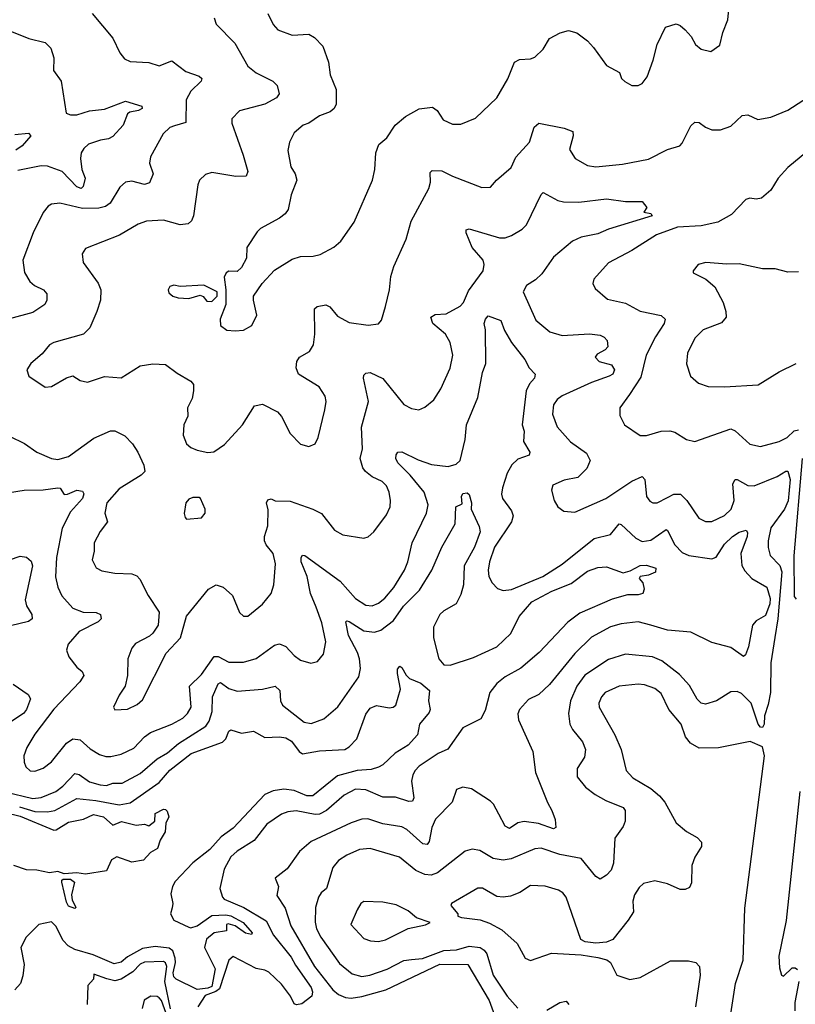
# Model space of a CAD drawing. Extents: x 1245432 to 1420865, y 606325 to 671314.
# Tile 183 of 256: x 1334964 to 1338641, y 649116 to 653786. Entities that reach past the tile are written whole.
import ezdxf

# ---------------------------------------------------------------- set-up
doc = ezdxf.new("R2010")
doc.units = 0

msp = doc.modelspace()

# ---------------------------------------------------------------- linework, layer by layer
at = {"layer": '0CON20XD'}
for points in [[(1335940, 652505), (1335940, 652435), (1335913.5, 652365), (1335916.2, 652335), (1335945, 652313.8), (1335985, 652310), (1336025, 652313.3), (1336063.9, 652336.1), (1336087.5, 652385), (1336071.2, 652455), (1336072.5, 652475), (1336112.5, 652535), (1336171.9, 652598.1), (1336255, 652650), (1336295, 652662.5), (1336355, 652664.3), (1336388.1, 652671.9), (1336452.3, 652707.7), (1336486.2, 652735), (1336549.2, 652825), (1336636, 653025), (1336647.5, 653075), (1336651.9, 653155), (1336665.6, 653194.4), (1336703.8, 653225), (1336742.9, 653285), (1336792.9, 653327.1), (1336857, 653363), (1336920.9, 653370.9), (1336942.9, 653355), (1336971.5, 653311.5), (1337015, 653290), (1337055, 653290.8), (1337125, 653319.2), (1337225.3, 653414.7), (1337278.5, 653505), (1337310, 653585), (1337333.6, 653596.4), (1337385, 653600.5), (1337405, 653608.1), (1337445, 653646), (1337475, 653696), (1337526.4, 653723.6), (1337565, 653734.4), (1337605, 653724.2), (1337655, 653686), (1337684.5, 653654.5), (1337745, 653568), (1337806.7, 653535), (1337816.4, 653506.4), (1337832.7, 653492.7), (1337865, 653473.3), (1337895, 653473.3), (1337915, 653482.5), (1337938.8, 653515), (1337966.8, 653593.2), (1337985, 653667.5), (1338025, 653750), (1338075, 653765.7), (1338095, 653758.6), (1338118.5, 653738.5), (1338146.9, 653706.9), (1338167.6, 653667.6), (1338195, 653646), (1338240, 653635), (1338283.3, 653665), (1338297.1, 653725), (1338321.5, 653785), (1338329.6, 653885)], [(1335307.1, 653815), (1335405, 653697.5), (1335438.7, 653628.7), (1335460.9, 653600.9), (1335487, 653587), (1335575, 653582.9), (1335625, 653567.1), (1335685, 653590.8), (1335750.7, 653540.7), (1335815, 653518.6), (1335826.9, 653506.9), (1335824.2, 653495), (1335775, 653446.5), (1335752.7, 653405), (1335751.2, 653298.8), (1335697, 653283), (1335675, 653274), (1335644.3, 653245), (1335582.9, 653135), (1335578.5, 653105), (1335595.6, 653055), (1335578.5, 653011.5), (1335555, 653004.7), (1335495, 653020.4), (1335465, 653015.6), (1335438.5, 652991.5), (1335393.1, 652915), (1335369.9, 652900.1), (1335338.7, 652891.3), (1335260.8, 652890.8), (1335154.5, 652915.5), (1335115, 652911.4), (1335097.9, 652902.1), (1335075, 652871.2), (1335026.7, 652775), (1334978.2, 652645), (1334987, 652587), (1335011.5, 652545), (1335032.9, 652525), (1335075.6, 652505), (1335092.9, 652485), (1335091.5, 652455), (1335082.7, 652435), (1335025, 652397.3), (1334915, 652366.7)], [(1335885.6, 653795), (1335894.3, 653765), (1335983.8, 653673.8), (1336044.3, 653565), (1336084.2, 653534.2), (1336164, 653495), (1336184.4, 653474.4), (1336194.4, 653435), (1336180.5, 653415), (1336125, 653386), (1336005, 653354.3), (1335969.2, 653315), (1335970, 653295), (1336023.6, 653143.6), (1336044.3, 653065.7), (1336036.8, 653043.2), (1335988.3, 653041.7), (1335875, 653061.9), (1335845, 653051.4), (1335815.8, 653025), (1335807.6, 653002.4), (1335786.7, 652855), (1335777.3, 652832.7), (1335762.1, 652817.9), (1335725, 652813.6), (1335645, 652835.4), (1335565, 652831.1), (1335525, 652815.6), (1335436.7, 652763.3), (1335275, 652700), (1335260, 652675), (1335263.8, 652635), (1335336.3, 652536.3), (1335348.9, 652505), (1335346.7, 652455), (1335328.7, 652401.3), (1335295.7, 652324.3), (1335266.7, 652295), (1335125, 652255.7), (1335105, 652243.3)], [(1336140, 653815), (1336165, 653763.8), (1336187.8, 653737.8), (1336255, 653712.2), (1336335, 653717.1), (1336361.2, 653701.2), (1336400.6, 653660.6), (1336428.1, 653585), (1336435.6, 653525), (1336464.2, 653455), (1336464.2, 653385), (1336454.2, 653365), (1336435, 653348.1), (1336385, 653329.4), (1336335, 653294.4), (1336306.7, 653285), (1336265, 653248.8), (1336242.5, 653205), (1336234.2, 653165), (1336248.7, 653088.7), (1336268.9, 653055), (1336277.3, 653025), (1336250.9, 652955), (1336236.7, 652885), (1336222.5, 652865), (1336195.4, 652844.6), (1336105, 652796.2), (1336089.5, 652780.5), (1336040, 652705), (1336038.8, 652655), (1336015, 652610), (1335995, 652591.2), (1335955, 652592.5), (1335942.5, 652585), (1335932.5, 652565), (1335940, 652505)], [(1334925, 653730), (1335006.8, 653696.8), (1335085, 653678), (1335110.5, 653650.5), (1335125.7, 653605.7), (1335124, 653545), (1335160, 653495), (1335183.3, 653343.3), (1335204.6, 653334.6), (1335235, 653333.9), (1335295, 653353.1), (1335365, 653361.8), (1335465, 653400), (1335542, 653375), (1335544, 653365), (1335526, 653355), (1335485, 653347.8), (1335475, 653339.2), (1335453.6, 653286.4), (1335405, 653231.2), (1335385, 653220.8), (1335346.2, 653213.8), (1335289.2, 653195), (1335267.1, 653175), (1335255.7, 653155), (1335252.1, 653127.9), (1335258.5, 653075), (1335274.4, 653035), (1335264.2, 652995), (1335255.4, 652984.6), (1335235, 652992.7), (1335165, 653065.3), (1335095, 653091.2), (1335065, 653092.8), (1334955, 653070.9)], [(1335105, 652243.3), (1335069.5, 652200.5), (1335016.7, 652155), (1334997.5, 652125), (1335007.5, 652095), (1335085, 652042.5), (1335115, 652046.5), (1335185, 652087.7), (1335215, 652096.9), (1335250, 652075), (1335285, 652066.9), (1335365, 652094.4), (1335445, 652087.5), (1335535, 652144.3), (1335595, 652154.4), (1335655, 652150.8), (1335709.5, 652109.5), (1335775, 652070.8), (1335787.5, 652055), (1335788.1, 652025), (1335780.9, 651989.1), (1335759.4, 651945), (1335760, 651905), (1335741.4, 651865), (1335739.2, 651815), (1335754.6, 651774.6), (1335775, 651757.5), (1335804.3, 651744.3), (1335855, 651732.9), (1335884.2, 651735.8), (1335935, 651770.8), (1336020, 651865), (1336076.2, 651955), (1336115, 651962.9), (1336185.5, 651925.5), (1336205, 651903.8), (1336245, 651823.8), (1336295, 651772), (1336335, 651762), (1336363.8, 651775), (1336379.2, 651805), (1336409.4, 651935), (1336415.7, 651975), (1336411.2, 652001.2), (1336383.8, 652045), (1336286, 652105), (1336274.4, 652135), (1336278.1, 652165), (1336290, 652185), (1336337, 652213), (1336356.3, 652243.7), (1336362.3, 652295), (1336360.8, 652415), (1336374.5, 652425.5), (1336415, 652434.3), (1336434.5, 652424.5), (1336470.2, 652380.2), (1336525, 652350), (1336615, 652337.5), (1336665, 652343.3), (1336678.8, 652361.2), (1336698.1, 652425), (1336716.4, 652505), (1336722.6, 652567.4), (1336736.7, 652615), (1336796, 652745), (1336820.2, 652829.8), (1336903.8, 652985), (1336910.8, 653015), (1336909.5, 653060.5), (1336919.2, 653070.8), (1336965, 653069.1), (1337015, 653043.8), (1337155, 652990.6), (1337195, 652992), (1337223.8, 653025), (1337294.3, 653085), (1337315, 653133.8), (1337380.5, 653205), (1337403.3, 653276.7), (1337425, 653295.7), (1337545, 653270.8), (1337586, 653256), (1337588.1, 653235), (1337570.5, 653170.5), (1337596.9, 653126.9), (1337656.2, 653095), (1337695, 653088.8), (1337821.1, 653101.1), (1337945.4, 653124.6), (1338035, 653170.8), (1338092.7, 653187.3), (1338105, 653200), (1338145, 653282), (1338165, 653300), (1338185, 653298.8), (1338215, 653276), (1338245, 653262.9), (1338286.4, 653263.6), (1338335, 653280.8), (1338387.9, 653332.1), (1338415, 653334.3), (1338463, 653313), (1338525, 653323.8), (1338605, 653356.9), (1338725, 653434)], [(1334941.1, 653241.1), (1335005, 653247.1), (1335015.7, 653235), (1334975, 653188.2), (1334945, 653166.7)], [(1338695, 653159.4), (1338604.8, 653085.2), (1338558.9, 653035), (1338525, 652978.1), (1338480.6, 652939.4), (1338455.8, 652934.2), (1338425, 652940), (1338406.6, 652933.4), (1338337.8, 652862.2), (1338274.1, 652825.9), (1338195, 652808.1), (1338082.4, 652802.4), (1337982, 652765), (1337865, 652691.4), (1337755, 652632.5), (1337686.2, 652555), (1337681.2, 652535), (1337691.2, 652511.2), (1337750, 652460), (1337835, 652441.4), (1337905, 652404.2), (1338005, 652382.9), (1338024, 652365), (1338018.9, 652345), (1337978.1, 652281.9), (1337933.5, 652195), (1337908.8, 652091.2), (1337855, 652008.9), (1337809.2, 651945), (1337808.8, 651908.8), (1337831.2, 651865), (1337905, 651814.4), (1337935, 651813.3), (1338005, 651834.5), (1338045, 651836.5), (1338069.2, 651829.2), (1338124.4, 651794.4), (1338164.1, 651785.9), (1338335, 651846.2), (1338355, 651836.7), (1338425, 651772.5), (1338475, 651761.5), (1338563.8, 651785), (1338602.5, 651805), (1338635, 651835.7), (1338655, 651841.2)], [(1334915, 651810.4), (1334985.8, 651775.8), (1335045, 651735.6), (1335114.7, 651704.7), (1335145, 651700.4), (1335195.3, 651714.7), (1335315, 651801.1), (1335394.6, 651835.4), (1335415, 651836.7), (1335462.7, 651812.7), (1335498.8, 651775), (1335524.2, 651735), (1335552.8, 651672.8), (1335557.3, 651642.7), (1335539.2, 651625), (1335435, 651561.1), (1335376.5, 651495), (1335367.3, 651445), (1335380.5, 651405), (1335345, 651359.2), (1335316.7, 651305), (1335316.9, 651265), (1335307.8, 651225), (1335325.6, 651185.6), (1335352.6, 651172.6), (1335415, 651161.5), (1335495, 651158.5), (1335518.3, 651148.3), (1335533.1, 651133.1), (1335572.5, 651055), (1335625.5, 650975.5), (1335620, 650915), (1335595, 650876.7), (1335578.3, 650861.7), (1335512.8, 650827.2), (1335495.8, 650805), (1335476, 650755), (1335474.2, 650675), (1335464.2, 650625), (1335435, 650582.5), (1335407.5, 650525), (1335415, 650512.5), (1335475, 650516.2), (1335521.2, 650538.8), (1335545, 650560), (1335657.9, 650782.1), (1335726, 650855), (1335753.6, 650956.4), (1335858.8, 651085), (1335895, 651106), (1335928.8, 651095), (1335972.5, 651055), (1336006.2, 650975), (1336025, 650956.7), (1336045, 650957.5), (1336115, 651014.2), (1336155, 651063.8), (1336168.5, 651105), (1336175.5, 651204.5), (1336164.4, 651255), (1336132.2, 651295), (1336124.5, 651315), (1336124.5, 651335), (1336140, 651385), (1336141.7, 651461.7), (1336134.2, 651495), (1336140.5, 651509.5), (1336155, 651513.3), (1336175, 651504), (1336245, 651502.5), (1336353.8, 651463.8), (1336395, 651444), (1336456.2, 651365), (1336495, 651342.5), (1336595, 651326.9), (1336615, 651332.9), (1336643, 651357), (1336701.9, 651438.1), (1336719.5, 651475), (1336722.2, 651505), (1336715.6, 651545), (1336703.1, 651575), (1336682.5, 651595), (1336635, 651618.5), (1336602.7, 651642.7), (1336590.9, 651660.9), (1336577.5, 651705), (1336588.8, 651751.2), (1336583.9, 651853.9), (1336617.3, 651975), (1336593.5, 652085), (1336595, 652100), (1336605, 652110), (1336625, 652111.9), (1336685, 652083.8), (1336785, 651961.4), (1336821.7, 651941.7), (1336855, 651935.8), (1336885, 651947.5), (1336927.2, 651982.8), (1336959.4, 652035), (1337005, 652133.3), (1337016.5, 652195), (1337004.5, 652255), (1336982.5, 652295), (1336922.2, 652345), (1336912.5, 652375), (1336932.7, 652387.3), (1336985, 652390.4), (1337052.1, 652427.9), (1337067.8, 652445), (1337090.7, 652499.3), (1337160.8, 652595), (1337165.3, 652624.7), (1337160.7, 652645), (1337109.2, 652705), (1337080, 652775), (1337080, 652790), (1337095, 652794), (1337238.7, 652751.3), (1337265, 652750.9), (1337295, 652762.1), (1337345, 652792.1), (1337367, 652813), (1337435, 652957.5), (1337445, 652966.2), (1337515, 652928.9), (1337541.5, 652921.5), (1337615, 652920), (1337745, 652935.5), (1337835, 652924.3), (1337915, 652923.3), (1337937.5, 652895), (1337922.5, 652872.5), (1337955, 652866), (1337962, 652855), (1337755, 652792.2), (1337705, 652769.5), (1337625, 652754.3), (1337584, 652736), (1337495, 652659.6), (1337438.9, 652581.1), (1337408.2, 652551.8), (1337365.7, 652525), (1337350, 652495), (1337411.2, 652361.2), (1337476.3, 652306.3), (1337535, 652288.2), (1337664.7, 652295.3), (1337715, 652290.4), (1337735, 652280.6), (1337748.1, 652265), (1337752.5, 652235), (1337739.7, 652220.3), (1337700.7, 652199.3), (1337692.5, 652185), (1337710, 652165), (1337769.7, 652149.7), (1337782.9, 652125), (1337775.7, 652105), (1337758.8, 652095), (1337675, 652064.7), (1337535, 652002.2), (1337511.4, 651985), (1337495, 651958.8), (1337489.4, 651915), (1337511.4, 651855), (1337574.2, 651784.2), (1337650.5, 651730.5), (1337667.8, 651695), (1337652.6, 651657.4), (1337610, 651615), (1337545, 651601.5), (1337491.7, 651578.3), (1337484.2, 651555), (1337497.1, 651505), (1337515, 651476), (1337543.3, 651455), (1337595, 651450), (1337742, 651515), (1337865, 651597.5), (1337915, 651618.9), (1337927.9, 651605), (1337934.5, 651525), (1337951.7, 651501.7), (1337965, 651494.4), (1337985, 651494.4), (1338035, 651519.5), (1338065, 651536.2), (1338095.9, 651535.9), (1338126.4, 651506.4), (1338182.6, 651422.6), (1338215, 651405.5), (1338245, 651406.4), (1338305, 651434.5), (1338337.1, 651465), (1338350.9, 651505), (1338344.1, 651585), (1338355, 651605.7), (1338365, 651605.6), (1338415, 651577.3), (1338445, 651575.4), (1338555, 651618.7), (1338595, 651645.3), (1338605, 651644.5), (1338615.9, 651605.9), (1338606.5, 651503.5), (1338590, 651465), (1338524.2, 651375.8), (1338512.3, 651315), (1338512.4, 651282.4), (1338521.5, 651245), (1338567.7, 651197.7), (1338576.6, 651166.6), (1338557.8, 650945), (1338544.1, 650855.9), (1338524.3, 650735), (1338523, 650595), (1338512.2, 650537.8), (1338494.1, 650485), (1338493.2, 650445), (1338485, 650429.7), (1338475, 650431.4), (1338465, 650444.7), (1338431.3, 650545), (1338385, 650590), (1338365, 650599.1), (1338335, 650598.1), (1338266.7, 650555), (1338215, 650540.5), (1338195, 650544.4), (1338175, 650564.2), (1338138.3, 650628.2), (1338091, 650681), (1338007.8, 650745), (1337964.2, 650764.2), (1337835, 650777.3), (1337755, 650752), (1337643.5, 650676.5), (1337605.3, 650625), (1337574.2, 650555.7), (1337565.4, 650495), (1337572.3, 650445), (1337585, 650419.4), (1337631.1, 650361.1), (1337646.4, 650325), (1337641.2, 650288.8), (1337605.8, 650235), (1337606, 650195), (1337645.4, 650145.4), (1337691.1, 650111.1), (1337742.4, 650082.4), (1337825, 650049.3), (1337833.6, 650035), (1337833.7, 649985), (1337825, 649960), (1337785.7, 649905), (1337778.6, 649785), (1337767.2, 649752.8), (1337745, 649728.2), (1337715, 649710), (1337695, 649722.5), (1337625, 649808), (1337525, 649826.6), (1337435, 649856.2), (1337405, 649853.8), (1337294.2, 649805.8), (1337255, 649800.2), (1337208.1, 649808.1), (1337145.3, 649845.3)], [(1338655, 652590), (1338605, 652589.2), (1338545, 652604.2), (1338485, 652604.2), (1338375, 652628.6), (1338315.8, 652625.8), (1338216, 652634), (1338180, 652625), (1338156.7, 652595), (1338156.7, 652585), (1338215.8, 652555.8), (1338259.1, 652519.1), (1338299.2, 652445), (1338311.7, 652401.7), (1338312.5, 652375), (1338291.3, 652348.7), (1338204.2, 652315), (1338165, 652275.8), (1338130, 652205), (1338124.3, 652154.3), (1338144, 652095), (1338182.2, 652062.2), (1338226.8, 652046.8), (1338305, 652044.4)], [(1335875, 652450), (1335900, 652475), (1335900, 652495), (1335836.1, 652526.1), (1335725, 652520), (1335695, 652527.5), (1335675, 652520), (1335667.5, 652505), (1335670.7, 652490.7), (1335690, 652475), (1335715, 652467.5), (1335765, 652464), (1335818.8, 652478.8), (1335833, 652473), (1335850.5, 652450.5), (1335875, 652450)], [(1334875, 651537.5), (1334983.9, 651553.9), (1335075, 651555.7), (1335145, 651565.8), (1335155, 651563.8), (1335175, 651534.3), (1335190, 651535), (1335235, 651554.3), (1335260.5, 651550.5), (1335267.3, 651537.3), (1335260.9, 651515), (1335205, 651452.2), (1335164.6, 651375), (1335137.9, 651235), (1335134, 651144), (1335144.6, 651095), (1335163.5, 651053.5), (1335215.8, 650995), (1335265, 650975.6), (1335326.7, 650975), (1335346, 650965), (1335350, 650945), (1335335, 650930.6), (1335245, 650884.4), (1335192.9, 650825), (1335185.7, 650795.7), (1335195.7, 650765), (1335234.4, 650715), (1335260, 650695), (1335267.8, 650675), (1335248.1, 650645), (1335125, 650515.4), (1335035, 650397.5), (1334996.7, 650335), (1334982.9, 650295), (1334984.4, 650265), (1334992, 650242), (1335013.6, 650223.6), (1335035, 650222.2), (1335075, 650235.6), (1335115, 650265.7), (1335184.7, 650355.3), (1335215, 650375.5), (1335250.8, 650370.8), (1335297.5, 650327.5), (1335341.3, 650301.3), (1335372.2, 650292.2), (1335395, 650291.2), (1335445, 650302), (1335505, 650331.1), (1335554.4, 650385.6), (1335583.9, 650406.1), (1335685, 650444.7), (1335737, 650473), (1335759.6, 650495), (1335775.8, 650525), (1335768.8, 650625), (1335825, 650680.4), (1335885, 650765.4), (1335905, 650766.4), (1335955, 650739.2), (1336025, 650738.4), (1336085, 650757.1), (1336170.8, 650819.2), (1336195, 650825.5), (1336225, 650813.5), (1336265, 650770), (1336295, 650748.6), (1336343.4, 650733.4), (1336375, 650741.4), (1336403.7, 650776.3), (1336414.4, 650835), (1336395.9, 650925.9), (1336369, 650999), (1336342.5, 651065), (1336326.2, 651145), (1336297.9, 651215), (1336297.9, 651235), (1336305, 651246.7), (1336315, 651245.4), (1336482.3, 651122.3), (1336555, 651040.9), (1336605, 651010), (1336635, 651006.1), (1336665, 651018.2), (1336695, 651042.1), (1336736.7, 651093.3), (1336787.9, 651175), (1336803.6, 651215), (1336823.6, 651305), (1336891.5, 651445), (1336900.8, 651485), (1336880.7, 651545), (1336815, 651625.4), (1336756.2, 651685), (1336746.9, 651705), (1336748.2, 651721.8), (1336755.6, 651734.4), (1336775, 651737.1), (1336851.9, 651698.1), (1336916.6, 651676.6), (1336995, 651666.4), (1337032.6, 651677.4), (1337052.1, 651695), (1337074.7, 651795), (1337081.5, 651865), (1337135.2, 651994.8), (1337158.1, 652111.9), (1337173.3, 652155), (1337171.1, 652315), (1337165.7, 652345), (1337171.4, 652365), (1337185, 652381.2), (1337245, 652358.8), (1337262, 652312), (1337295.6, 652255.6), (1337357.8, 652175), (1337379.4, 652135), (1337407.5, 652105), (1337404.4, 652085), (1337380.4, 652059.6), (1337364.8, 652025.2), (1337345.8, 651865), (1337354.7, 651834.7), (1337351.6, 651785), (1337381.9, 651735), (1337379.3, 651720.7), (1337325, 651701.1), (1337296.8, 651675), (1337274.1, 651635), (1337252.7, 651565), (1337247.8, 651535), (1337253.1, 651515), (1337295, 651457.1), (1337303, 651433), (1337294.6, 651405), (1337214.3, 651285), (1337190.9, 651215), (1337184.6, 651175), (1337187.5, 651145), (1337203.1, 651115), (1337228.5, 651088.5), (1337255, 651079.4), (1337295, 651083.5), (1337443.1, 651145), (1337535, 651203.8), (1337687.5, 651325), (1337765, 651343.8), (1337805, 651394.4), (1337815, 651392.5), (1337885, 651326.4), (1337915, 651310.8), (1337955, 651316.8), (1338027.8, 651367.8), (1338035, 651364), (1338068.7, 651295), (1338105, 651259.1), (1338136.2, 651245), (1338245, 651229.3), (1338265, 651236.4), (1338305, 651298), (1338343.3, 651335), (1338375, 651355.8), (1338408, 651365), (1338413.8, 651353.8), (1338411.9, 651335), (1338383, 651255), (1338386.9, 651196.9), (1338401.4, 651171.4), (1338435, 651135.3), (1338505.3, 651095), (1338520.9, 651040.9), (1338520.4, 651015), (1338500, 650960), (1338455, 650934.6), (1338437.5, 650915), (1338418.6, 650811.4), (1338405, 650773.8), (1338395, 650766.2), (1338335, 650808.9), (1338245, 650831.9), (1338145, 650881.9), (1338035, 650891.2), (1337955, 650914.6), (1337895, 650929.5), (1337815, 650921.2), (1337765, 650906.1), (1337675, 650857.7), (1337595, 650780), (1337475, 650632.5), (1337424, 650586), (1337375, 650562.2), (1337333.5, 650515), (1337325.5, 650494.5), (1337327.8, 650465), (1337395.7, 650315), (1337408.5, 650215), (1337465, 650074), (1337486.9, 650035), (1337502.2, 649992.2), (1337505.8, 649954.2), (1337495, 649948.6), (1337423.9, 649973.9), (1337355, 649983.7), (1337325, 649976.2), (1337285, 649949.4), (1337265, 649960.8), (1337235, 650018.6)], [(1338305, 652044.4), (1338465, 652054.3), (1338563.9, 652116.1), (1338645.4, 652154.6)], [(1338673.8, 651705), (1338633.4, 651243.4), (1338635, 651050), (1338645, 651037.5)], [(1334894.2, 650124.2), (1335025, 650093), (1335065, 650097.5), (1335135, 650125.8), (1335168.5, 650151.5), (1335225, 650211.3), (1335245, 650206.8), (1335295, 650171.8), (1335345, 650156.8), (1335375, 650154.7), (1335405, 650164.7), (1335449.2, 650165), (1335535, 650210.7), (1335615, 650280.4), (1335665, 650309.4), (1335716, 650354), (1335845.2, 650434.8), (1335861.1, 650458.9), (1335875.8, 650505), (1335876.9, 650575), (1335905, 650635.6), (1335915, 650642.1), (1335955, 650613.5), (1335995, 650601.6), (1336115, 650611.1), (1336175, 650624.5), (1336196.8, 650605), (1336200, 650555), (1336210, 650535), (1336312, 650455), (1336345, 650448.1), (1336405, 650470.6), (1336472.4, 650527.6), (1336570.8, 650669.2), (1336578.6, 650708.6), (1336574.6, 650755), (1336565, 650784.2), (1336522.9, 650865), (1336510.2, 650929.8), (1336514.6, 650935.4), (1336525, 650932.2), (1336595, 650887.4), (1336645, 650880.7), (1336675, 650890), (1336735, 650937.2), (1336782.8, 651005), (1336859, 651081), (1336917.9, 651175), (1336965.2, 651284.8), (1337028.6, 651395), (1337030.8, 651475), (1337060.7, 651489.3), (1337057.5, 651525), (1337065, 651539.4), (1337085, 651542.5), (1337095, 651533.3), (1337106, 651495), (1337104.3, 651465), (1337142, 651382), (1337146.3, 651356.3), (1337119.7, 651285), (1337071.3, 651195), (1337066.8, 651105), (1337055, 651060), (1337032.5, 651015), (1336975, 650982.9), (1336954.6, 650965), (1336925.4, 650905), (1336925.5, 650855), (1336950.8, 650755), (1336975, 650725.8), (1337004.5, 650724.5), (1337115, 650760.9), (1337225, 650812), (1337292.7, 650875), (1337331.2, 650955), (1337390.9, 651025), (1337486.4, 651075), (1337577.9, 651112.1), (1337655, 651170.9), (1337705, 651187.8), (1337745, 651191.4), (1337825, 651162.5), (1337858, 651172), (1337905, 651198.1), (1337935, 651198.6), (1337980, 651185), (1337977.5, 651165), (1337945, 651151.4), (1337905.9, 651145.9), (1337900, 651135), (1337917.5, 651115), (1337923.3, 651085), (1337917.5, 651065), (1337895, 651057.5), (1337845, 651058.9), (1337772.3, 651037.7), (1337618.3, 650971.7), (1337561.8, 650928.2), (1337426.2, 650785), (1337340, 650710), (1337265, 650668.8), (1337225, 650638.5), (1337192.5, 650595), (1337169.8, 650510.2), (1337150.5, 650469.5), (1337065, 650428), (1336993.5, 650326.5), (1336947.1, 650305), (1336856.7, 650245), (1336837.9, 650225), (1336826.9, 650205), (1336821.3, 650175), (1336832.7, 650095), (1336825, 650080), (1336807.7, 650077.7), (1336745, 650098.8), (1336685, 650099.2), (1336605, 650133.2), (1336555, 650136.6), (1336502.2, 650107.8), (1336418.8, 650035), (1336385, 650018.2), (1336363.6, 650016.4), (1336275, 650033.4), (1336235, 650029.6), (1336205, 650017.3), (1336135, 649970), (1336075, 649893.2), (1335995, 649842.5), (1335964.5, 649815), (1335933.1, 649756.9), (1335911.8, 649665), (1335925.7, 649625), (1335932.5, 649615), (1336025.4, 649575.4), (1336132.3, 649512.3), (1336167.4, 649445), (1336249.8, 649339.8), (1336271.7, 649301.7), (1336345.3, 649195.3), (1336352.2, 649175), (1336348.2, 649155), (1336301.1, 649118.9), (1336276.5, 649113.5), (1336265, 649118.5), (1336246.8, 649155), (1336205, 649211.8), (1336145, 649269.1), (1336125, 649278.9), (1336085, 649285.5), (1335975, 649343.6), (1335954.4, 649325), (1335910.9, 649189.1), (1335893.5, 649176.5), (1335842.6, 649157.4), (1335808.5, 649105)], [(1335755, 651417.5), (1335825, 651423.3), (1335842.5, 651445), (1335842.5, 651465), (1335820, 651515), (1335815, 651520), (1335785, 651520), (1335765, 651512.5), (1335751.2, 651495), (1335743.6, 651443.6), (1335747.5, 651425), (1335755, 651417.5)], [(1334915, 651224.4), (1334965, 651241.2), (1334995, 651237.3), (1335017.6, 651217.6), (1335024.7, 651195), (1334989.7, 651035), (1334996.1, 651006.1), (1335020.5, 650965), (1335023.1, 650945), (1335005, 650931.2), (1334919.5, 650910.5)], [(1334963.1, 650053.1), (1335035, 650030.8), (1335095, 650028.9), (1335130.6, 650035), (1335235, 650092), (1335325, 650082.9), (1335435, 650062.5), (1335487.4, 650072.6), (1335625, 650167.7), (1335675, 650226.2), (1335776.2, 650305), (1335925, 650360), (1335940.7, 650375), (1335955, 650411.2), (1335965, 650418.6), (1336015, 650401.8), (1336071.7, 650411.7), (1336125, 650381.3), (1336195, 650384.3), (1336225, 650379.8), (1336251.8, 650365), (1336289.2, 650315), (1336305, 650304.7), (1336385, 650318.6), (1336505, 650324.6), (1336525, 650337.1), (1336561.3, 650375), (1336605, 650492.5), (1336625, 650521.1), (1336655, 650533.6), (1336715, 650522.9), (1336734.6, 650525.4), (1336746.9, 650535), (1336768.5, 650611.5), (1336754.1, 650685.9), (1336755, 650706.2), (1336765, 650719.2), (1336775, 650714), (1336795, 650678), (1336812.1, 650662.1), (1336865, 650639.4), (1336906.2, 650605), (1336901.2, 650555), (1336910, 650515), (1336905, 650500), (1336858.8, 650445), (1336850, 650395), (1336804.7, 650345.3), (1336743.1, 650306.9), (1336685, 650252.7), (1336665, 650241.4), (1336630.4, 650229.6), (1336564.1, 650225.9), (1336470.5, 650199.5), (1336354, 650105), (1336325, 650105.5), (1336265, 650129.8), (1336216.1, 650136.1), (1336165, 650128.8), (1336125, 650111.4), (1335975, 649951.9), (1335918.7, 649911.3), (1335865, 649851.3), (1335785, 649786.7), (1335700.6, 649699.4), (1335687.8, 649675), (1335680.6, 649640.6), (1335690, 649595), (1335686.9, 649573.1), (1335678.1, 649545), (1335695, 649515.8), (1335765, 649482.2), (1335775, 649479.4), (1335805, 649488.8), (1335875, 649537.1), (1335941.3, 649541.3), (1335965, 649535.9), (1336022.9, 649505), (1336065.8, 649455), (1336062.5, 649447.5), (1336034.5, 649454.5), (1335985, 649488.2), (1335952.2, 649497.8), (1335943.3, 649495), (1335943.3, 649465), (1335885.3, 649454.7), (1335848.9, 649425), (1335839.4, 649385), (1335890.1, 649285), (1335875, 649200.9), (1335855, 649192.5), (1335805, 649186.9), (1335705, 649235.8), (1335695, 649246.8), (1335691.3, 649265), (1335702.6, 649315), (1335701, 649335), (1335689.5, 649369.5), (1335672, 649382), (1335605, 649390), (1335545, 649381.4), (1335475, 649341.4), (1335443.8, 649316.2), (1335411.8, 649308.2), (1335311.3, 649351.3), (1335225, 649376.5), (1335193.2, 649393.2), (1335168.9, 649418.9), (1335135, 649486.2), (1335115, 649507.8), (1335055, 649494.2), (1334994.5, 649435.5), (1334969.2, 649385), (1334984.2, 649305), (1334978.3, 649251.7), (1334966.7, 649215), (1334940.8, 649185)], [(1334933.1, 650635), (1335002.9, 650585), (1335015.4, 650564.6), (1334995.9, 650515), (1334981.4, 650495), (1334844.5, 650405)], [(1338325, 649008.9), (1338357.6, 649215), (1338392.8, 649325), (1338401.7, 649571.7), (1338494.8, 650294.8), (1338485, 650336.9), (1338427, 650363), (1338277, 650333), (1338185, 650331.3), (1338143.3, 650355), (1338120, 650385), (1338099.2, 650445), (1338041.8, 650515), (1338005, 650591.1), (1337975, 650614.6), (1337925, 650631.2), (1337895, 650634.6), (1337805, 650625.5), (1337739.2, 650595), (1337722.2, 650575), (1337708.9, 650545), (1337710.5, 650525), (1337784.8, 650394.8), (1337814.6, 650325), (1337838.1, 650225), (1337870.8, 650190.8), (1337955, 650139.6), (1337997.3, 650105), (1338022.1, 650075), (1338075, 649976.9), (1338125, 649935.6), (1338175, 649907.8), (1338195.3, 649885.3), (1338196.4, 649865), (1338165, 649814.4), (1338149.3, 649775), (1338147.8, 649692.2), (1338139.7, 649670.3), (1338118.5, 649661.5), (1338095, 649661.5), (1338035, 649688.2), (1337975, 649701.8), (1337920.6, 649689.4), (1337899.6, 649670.4), (1337878.9, 649635), (1337871.1, 649605), (1337873.1, 649555), (1337848.9, 649515), (1337775, 649424), (1337745, 649411.4), (1337695, 649406.7), (1337645, 649412.5), (1337624.3, 649424.3), (1337554.4, 649625), (1337539.2, 649645), (1337518.3, 649658.3), (1337455, 649677.3), (1337385, 649679.1), (1337335, 649646.5), (1337290.2, 649629.8), (1337255, 649624.4), (1337225, 649626.9), (1337157, 649667), (1337135, 649667.1), (1337010, 649595), (1337007.5, 649585), (1337040, 649545), (1337040, 649535), (1337058.3, 649528.3), (1337147.1, 649517.1), (1337190.9, 649500.9), (1337249, 649469), (1337322.2, 649405), (1337360, 649335), (1337385, 649324), (1337485, 649359.4), (1337625, 649351.1), (1337705, 649339.1), (1337746.6, 649326.6), (1337763.8, 649315), (1337794.4, 649254.4), (1337855.9, 649234.1), (1337905, 649244), (1338048.2, 649321.8), (1338135, 649322.1), (1338169.2, 649315), (1338186.5, 649295), (1338189.5, 649255), (1338167.5, 649105)], [(1337235, 650018.6), (1337209.6, 650065), (1337195, 650080), (1337105, 650137.8), (1337063.6, 650146.4), (1337033.8, 650135), (1337014.2, 650075), (1336935.5, 649995), (1336916.9, 649955), (1336905, 649888.8), (1336895, 649874.4), (1336875, 649877.3), (1336798.5, 649945), (1336775, 649958.2), (1336685, 649972), (1336614, 649996), (1336585, 649993.9), (1336535, 649977.3), (1336345, 649888.2), (1336289.7, 649840.3), (1336231.7, 649758.3), (1336174.2, 649715), (1336190.6, 649675), (1336182.8, 649632.8), (1336221.7, 649571.7), (1336248.3, 649488.3), (1336361.9, 649295), (1336448.8, 649185), (1336475, 649163.1), (1336508, 649148), (1336535.3, 649145.3), (1336585, 649153.1), (1336699.4, 649185), (1336955, 649306.2), (1337087.8, 649305), (1337189.6, 649135), (1337228.6, 649025)], [(1338662.1, 650125), (1338596.9, 649513.1), (1338561.8, 649345), (1338565, 649288.8), (1338575, 649254), (1338585, 649249.2), (1338625, 649289.3), (1338639.9, 649289.9), (1338651.5, 649281.5)], [(1334894.2, 650025.8), (1334965, 650008.5), (1335125, 649941.9), (1335136.4, 649943.6), (1335195, 649980.2), (1335266.4, 649993.6), (1335314.1, 650015.9), (1335361.4, 650005), (1335405, 649965.6), (1335446.7, 649983.3), (1335516.4, 649966.4), (1335555, 649971.2), (1335575, 649962.5), (1335603.8, 649985), (1335605, 650021.2), (1335645, 650042), (1335655, 650040.8), (1335662, 650032), (1335670, 650005), (1335656.7, 649975), (1335653.8, 649935), (1335628.8, 649895), (1335616.2, 649855), (1335583.2, 649836.8), (1335550.5, 649799.5), (1335495, 649790.6), (1335424, 649816), (1335398.8, 649801.2), (1335375, 649750), (1335275, 649734.2), (1335235, 649739.2), (1335175, 649735.6), (1335145, 649745.6), (1335105, 649740.6), (1335045, 649752.2), (1334995, 649754.3), (1334935, 649774)], [(1337145.3, 649845.3), (1337108, 649852), (1337075, 649842.7), (1336945, 649739.7), (1336915, 649728.8), (1336885, 649731.4), (1336841.3, 649751.3), (1336763.9, 649813.9), (1336625, 649854.6), (1336575, 649851.1), (1336515, 649823.3), (1336475, 649798.9), (1336447.3, 649765), (1336418.1, 649665), (1336393.3, 649645), (1336380, 649625), (1336365.4, 649575), (1336364, 649506), (1336371.2, 649475), (1336390.6, 649435), (1336479.3, 649309.3), (1336540.1, 649260.1), (1336585, 649248.2), (1336624, 649255), (1336705, 649283.3), (1336785, 649323.8), (1336821.7, 649328.3), (1336873.8, 649333.8), (1336975, 649371.5), (1337035, 649375.2), (1337095, 649392.7), (1337145.8, 649385.8), (1337165, 649373.3), (1337177.4, 649355), (1337208.4, 649255), (1337275, 649155.5), (1337325, 649098.6)], [(1335225, 649570), (1335195, 649581.4), (1335185, 649601.4), (1335162.5, 649695), (1335162.5, 649705), (1335170, 649710), (1335205, 649710), (1335223.3, 649695), (1335209.1, 649635), (1335211.9, 649611.9), (1335230, 649575), (1335225, 649570)], [(1336665, 649414.4), (1336698, 649422), (1336805, 649476), (1336887, 649493), (1336910, 649505), (1336845, 649526.2), (1336805, 649559.2), (1336747.9, 649587.9), (1336685, 649600.6), (1336595, 649603.5), (1336581.4, 649595), (1336562.9, 649565), (1336534, 649495), (1336595, 649428.6), (1336626.8, 649416.8), (1336665, 649414.4)], [(1335678.3, 649095), (1335651.8, 649225), (1335661.2, 649295), (1335655, 649313.3), (1335645, 649319.6), (1335555, 649316.2), (1335535, 649306.8), (1335499.5, 649270.5), (1335445, 649235.2), (1335415, 649227.8), (1335377, 649237)], [(1335377, 649237), (1335315, 649260), (1335314, 649235), (1335287.1, 649205), (1335283.3, 649115)], [(1338656.9, 649225), (1338637.9, 649125), (1338638.2, 649085)], [(1335664.8, 649054.8), (1335635, 649134.6), (1335625, 649147.3), (1335615, 649153.5), (1335585, 649154.4), (1335553.8, 649136.2), (1335543.6, 649096.4)], [(1337462, 649088), (1337525, 649124.3), (1337555, 649131.2), (1337566.7, 649115)]]:
    msp.add_lwpolyline(points, dxfattribs=at)

doc.saveas('drawing.dxf')
